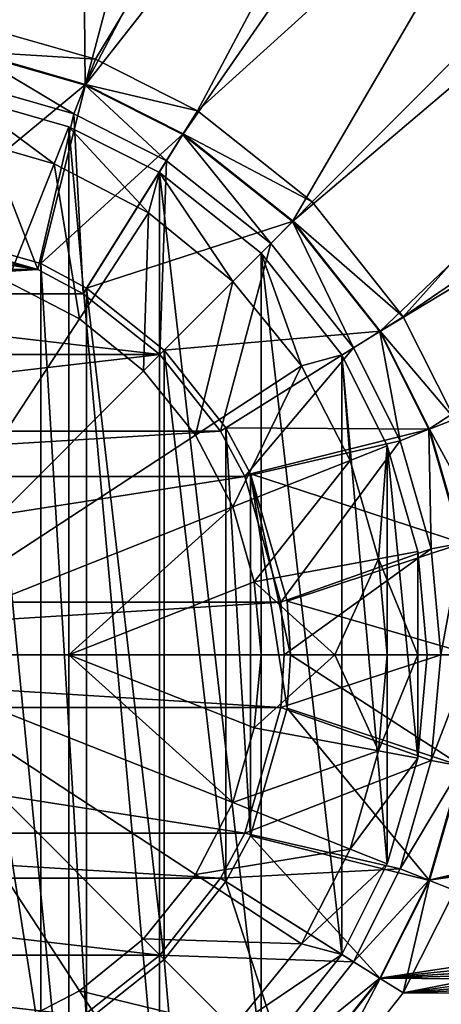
# Model space of a CAD drawing. Header units: metres. Extents: x -1501 to 0, y -1015 to 0.
# Tile 39 of 110: x -1200 to -1174, y -272 to -210. Entities that reach past the tile are written whole.
import ezdxf

# ---------------------------------------------------------------- set-up
doc = ezdxf.new("R2010")
doc.units = ezdxf.units.M

msp = doc.modelspace()

# ---------------------------------------------------------------- linework, layer by layer
at = {"layer": 'None'}
for points in [[(-1202.735352, -210.743744, -406), (-1210, -210.077194, -406), (-1125.44397, -96.89621, -406)], [(-1125.44397, -96.89621, -406), (-1195.304932, -212.880112, -406), (-1202.735352, -210.743744, -406)], [(-1188.928345, -216.09111, -406), (-1195.304932, -212.880112, -406), (-1125.44397, -96.89621, -406)], [(-1060.012207, -99.620453, -406), (-1188.928345, -216.09111, -406), (-1125.44397, -96.89621, -406)], [(-1181.770264, -221.770325, -406), (-1188.928345, -216.09111, -406), (-1060.012207, -99.620453, -406)], [(-1176.091064, -228.928284, -406), (-1181.770264, -221.770325, -406), (-1060.012207, -99.620453, -406)], [(-1060.012207, -99.620453, -406), (-994.370544, -105.012535, -406), (-1176.091064, -228.928284, -406)], [(-994.370544, -105.012535, -406), (-1172.880127, -235.304947, -406), (-1176.091064, -228.928284, -406)], [(-1149.698486, -126.794411, -403), (-1195.942505, -214.49057, -403), (-1126.060425, -125.576042, -403)], [(-1195.942505, -214.49057, -403), (-1189.841309, -217.562958, -403), (-1126.060425, -125.576042, -403)], [(-1126.060425, -125.576042, -403), (-1189.841309, -217.562958, -403), (-1182.995117, -222.995056, -403)], [(-1070.573486, -127.7332, -403), (-1126.060425, -125.576042, -403), (-1182.995117, -222.995056, -403)], [(-1149.698486, -126.794411, -403), (-1173.95752, -131.733139, -403), (-1195.942505, -214.49057, -403)], [(-1070.573486, -127.7332, -403), (-1182.995117, -222.995056, -403), (-1177.562988, -229.841339, -403)], [(-1015.17218, -131.817627, -403), (-1070.573486, -127.7332, -403), (-1177.562988, -229.841339, -403)], [(-1173.95752, -131.733139, -403), (-1196.598389, -140.03772, -403), (-1195.942505, -214.49057, -403)], [(-1015.17218, -131.817627, -403), (-1177.562988, -229.841339, -403), (-1174.490601, -235.94249, -403)], [(-1172.446899, -243.050476, -403), (-1015.17218, -131.817627, -403), (-1174.490601, -235.94249, -403)], [(-1196.598389, -140.03772, -403), (-1204.280518, -143.769913, -403), (-1203.050415, -212.446869, -403)], [(-1195.942505, -214.49057, -403), (-1196.598389, -140.03772, -403), (-1203.050415, -212.446869, -403)], [(-1174.490601, -264.057495, -403), (-729.207825, -184.446411, -403), (-777.408325, -171.755096, -403)], [(-1174.490601, -264.057495, -403), (-777.408325, -171.755096, -403), (-1172.446899, -256.949524, -403)], [(-1172.880127, -264.695038, -406), (-668.619629, -172.593781, -406), (-1176.091064, -271.071716, -406)], [(-668.619629, -172.593781, -406), (-605.147095, -194.159134, -406), (-1176.091064, -271.071716, -406)], [(-688.716125, -196.364151, -403), (-729.207825, -184.446411, -403), (-1174.490601, -264.057495, -403)], [(-1176.091064, -271.071716, -406), (-605.147095, -194.159134, -406), (-542.608215, -218.322891, -406)], [(-635.930908, -213.669968, -403), (-688.716125, -196.364151, -403), (-1177.562988, -270.158661, -403)], [(-1177.562988, -270.158661, -403), (-688.716125, -196.364151, -403), (-1174.490601, -264.057495, -403)], [(-1203.04248, -212.403564, -408.923737), (-1202.735352, -210.743744, -406), (-1195.304932, -212.880112, -406)], [(-1206.66748, -223.341812, -411.970001), (-1203.04248, -212.403564, -408.923737), (-1195.92627, -214.449615, -408.923737)], [(-1203.402222, -214.347321, -406.347565), (-1196.653931, -216.287582, -406.347565), (-1203.050415, -212.446869, -403)], [(-1196.653931, -216.287582, -406.347565), (-1195.942505, -214.49057, -403), (-1203.050415, -212.446869, -403)], [(-1195.92627, -214.449615, -408.923737), (-1203.04248, -212.403564, -408.923737), (-1195.304932, -212.880112, -406)], [(-1195.92627, -214.449615, -408.923737), (-1195.304932, -212.880112, -406), (-1188.928345, -216.09111, -406)], [(-583.776184, -232.799683, -403), (-635.930908, -213.669968, -403), (-1177.562988, -270.158661, -403)], [(-1206.714966, -223.733917, -408.970001), (-1198.885986, -225.975479, -408.970001), (-1203.402222, -214.347321, -406.347565)], [(-1198.718872, -225.617599, -411.970001), (-1206.66748, -223.341812, -411.970001), (-1195.92627, -214.449615, -408.923737)], [(-1198.885986, -225.975479, -408.970001), (-1196.653931, -216.287582, -406.347565), (-1203.402222, -214.347321, -406.347565)], [(-1198.718872, -225.617599, -411.970001), (-1195.92627, -214.449615, -408.923737), (-1189.818115, -217.525528, -408.923737)], [(-1196.653931, -216.287582, -406.347565), (-1190.860229, -219.205322, -406.347565), (-1195.942505, -214.49057, -403)], [(-1190.860229, -219.205322, -406.347565), (-1189.841309, -217.562958, -403), (-1195.942505, -214.49057, -403)], [(-1189.818115, -217.525528, -408.923737), (-1195.92627, -214.449615, -408.923737), (-1188.928345, -216.09111, -406)], [(-1198.885986, -225.975479, -408.970001), (-1196.067017, -227.492889, -408.970001), (-1196.653931, -216.287582, -406.347565)], [(-1196.067017, -227.492889, -408.970001), (-1190.860229, -219.205322, -406.347565), (-1196.653931, -216.287582, -406.347565)], [(-1189.818115, -217.525528, -408.923737), (-1188.928345, -216.09111, -406), (-1181.770264, -221.770325, -406)], [(-1195.859497, -227.156845, -411.970001), (-1198.718872, -225.617599, -411.970001), (-1189.818115, -217.525528, -408.923737)], [(-1195.859497, -227.156845, -411.970001), (-1189.818115, -217.525528, -408.923737), (-1182.963867, -222.963928, -408.923737)], [(-1190.860229, -219.205322, -406.347565), (-1184.361694, -224.361694, -406.347565), (-1189.841309, -217.562958, -403)], [(-1184.361694, -224.361694, -406.347565), (-1182.995117, -222.995056, -403), (-1189.841309, -217.562958, -403)], [(-1182.963867, -222.963928, -408.923737), (-1189.818115, -217.525528, -408.923737), (-1181.770264, -221.770325, -406)], [(-542.608215, -218.322891, -406), (-481.171814, -245.016495, -406), (-1176.091064, -271.071716, -406)], [(-1196.067017, -227.492889, -408.970001), (-1191.282349, -231.282379, -408.970001), (-1190.860229, -219.205322, -406.347565)], [(-1191.282349, -231.282379, -408.970001), (-1184.361694, -224.361694, -406.347565), (-1190.860229, -219.205322, -406.347565)], [(-1182.963867, -222.963928, -408.923737), (-1181.770264, -221.770325, -406), (-1176.091064, -228.928284, -406)], [(-1198.718872, -225.617599, -411.970001), (-1198.718872, -274.382416, -411.970001), (-1206.66748, -223.341812, -411.970001)], [(-1198.718872, -274.382416, -411.970001), (-1206.66748, -276.658173, -411.970001), (-1206.66748, -223.341812, -411.970001)], [(-1191.003052, -231.003098, -411.970001), (-1195.859497, -227.156845, -411.970001), (-1182.963867, -222.963928, -408.923737)], [(-1191.003052, -231.003098, -411.970001), (-1182.963867, -222.963928, -408.923737), (-1177.525513, -229.81813, -408.923737)], [(-1184.361694, -224.361694, -406.347565), (-1179.205322, -230.860184, -406.347565), (-1182.995117, -222.995056, -403)], [(-1179.205322, -230.860184, -406.347565), (-1177.562988, -229.841339, -403), (-1182.995117, -222.995056, -403)], [(-1177.525513, -229.81813, -408.923737), (-1182.963867, -222.963928, -408.923737), (-1176.091064, -228.928284, -406)], [(-1198.885986, -225.975479, -408.970001), (-1213.285034, -223.733917, -408.970001), (-1221.114014, -225.975479, -408.970001)], [(-1210, -223.529282, -408.970001), (-1213.285034, -223.733917, -408.970001), (-1198.885986, -225.975479, -408.970001)], [(-1206.714966, -223.733917, -408.970001), (-1210, -223.529282, -408.970001), (-1198.885986, -225.975479, -408.970001)], [(-1191.282349, -231.282379, -408.970001), (-1187.49292, -236.066986, -408.970001), (-1184.361694, -224.361694, -406.347565)], [(-1187.49292, -236.066986, -408.970001), (-1179.205322, -230.860184, -406.347565), (-1184.361694, -224.361694, -406.347565)], [(-1195.859497, -227.156845, -411.970001), (-1195.859497, -272.84314, -411.970001), (-1198.718872, -225.617599, -411.970001)], [(-1195.859497, -272.84314, -411.970001), (-1198.718872, -274.382416, -411.970001), (-1198.718872, -225.617599, -411.970001)], [(-1196.067017, -227.492889, -408.970001), (-1198.885986, -225.975479, -408.970001), (-1223.932983, -227.492889, -408.970001)], [(-1223.932983, -227.492889, -408.970001), (-1198.885986, -225.975479, -408.970001), (-1221.114014, -225.975479, -408.970001)], [(-1191.282349, -231.282379, -408.970001), (-1223.932983, -227.492889, -408.970001), (-1228.717651, -231.282379, -408.970001)], [(-1191.282349, -231.282379, -408.970001), (-1196.067017, -227.492889, -408.970001), (-1223.932983, -227.492889, -408.970001)], [(-1191.003052, -231.003098, -411.970001), (-1191.003052, -268.996887, -411.970001), (-1195.859497, -227.156845, -411.970001)], [(-1191.003052, -268.996887, -411.970001), (-1195.859497, -272.84314, -411.970001), (-1195.859497, -227.156845, -411.970001)], [(-1177.525513, -229.81813, -408.923737), (-1176.091064, -228.928284, -406), (-1172.880127, -235.304947, -406)], [(-1187.15686, -235.859467, -411.970001), (-1191.003052, -231.003098, -411.970001), (-1177.525513, -229.81813, -408.923737)], [(-1187.15686, -235.859467, -411.970001), (-1177.525513, -229.81813, -408.923737), (-1174.449585, -235.926285, -408.923737)], [(-1179.205322, -230.860184, -406.347565), (-1176.287598, -236.6539, -406.347565), (-1177.562988, -229.841339, -403)], [(-1176.287598, -236.6539, -406.347565), (-1174.490601, -235.94249, -403), (-1177.562988, -229.841339, -403)], [(-1174.449585, -235.926285, -408.923737), (-1177.525513, -229.81813, -408.923737), (-1172.880127, -235.304947, -406)], [(-1187.49292, -236.066986, -408.970001), (-1191.282349, -231.282379, -408.970001), (-1232.50708, -236.066986, -408.970001)], [(-1232.50708, -236.066986, -408.970001), (-1191.282349, -231.282379, -408.970001), (-1228.717651, -231.282379, -408.970001)], [(-1187.15686, -235.859467, -411.970001), (-1187.15686, -264.140533, -411.970001), (-1191.003052, -231.003098, -411.970001)], [(-1187.15686, -264.140533, -411.970001), (-1191.003052, -268.996887, -411.970001), (-1191.003052, -231.003098, -411.970001)], [(-1187.49292, -236.066986, -408.970001), (-1185.975464, -238.885956, -408.970001), (-1179.205322, -230.860184, -406.347565)], [(-1185.975464, -238.885956, -408.970001), (-1176.287598, -236.6539, -406.347565), (-1179.205322, -230.860184, -406.347565)], [(-1177.562988, -270.158661, -403), (-532.852417, -253.500992, -403), (-583.776184, -232.799683, -403)], [(-1174.449585, -235.926285, -408.923737), (-1172.880127, -235.304947, -406), (-1170.743774, -242.735291, -406)], [(-1185.975464, -238.885956, -408.970001), (-1187.49292, -236.066986, -408.970001), (-1234.024536, -238.885956, -408.970001)], [(-1234.024536, -238.885956, -408.970001), (-1187.49292, -236.066986, -408.970001), (-1232.50708, -236.066986, -408.970001)], [(-1185.617554, -238.718918, -411.970001), (-1187.15686, -235.859467, -411.970001), (-1174.449585, -235.926285, -408.923737)], [(-1185.617554, -238.718918, -411.970001), (-1185.617554, -261.281067, -411.970001), (-1187.15686, -235.859467, -411.970001)], [(-1185.617554, -261.281067, -411.970001), (-1187.15686, -264.140533, -411.970001), (-1187.15686, -235.859467, -411.970001)], [(-1185.617554, -238.718918, -411.970001), (-1174.449585, -235.926285, -408.923737), (-1172.403564, -243.042465, -408.923737)], [(-1176.287598, -236.6539, -406.347565), (-1174.34729, -243.402161, -406.347565), (-1174.490601, -235.94249, -403)], [(-1174.34729, -243.402161, -406.347565), (-1172.446899, -243.050476, -403), (-1174.490601, -235.94249, -403)], [(-1172.403564, -243.042465, -408.923737), (-1174.449585, -235.926285, -408.923737), (-1170.743774, -242.735291, -406)], [(-1185.975464, -238.885956, -408.970001), (-1183.733887, -246.71492, -408.970001), (-1176.287598, -236.6539, -406.347565)], [(-1183.733887, -246.71492, -408.970001), (-1174.34729, -243.402161, -406.347565), (-1176.287598, -236.6539, -406.347565)], [(-1183.341797, -246.66748, -411.970001), (-1185.617554, -238.718918, -411.970001), (-1172.403564, -243.042465, -408.923737)], [(-1183.341797, -246.66748, -411.970001), (-1183.134277, -250, -411.970001), (-1185.617554, -238.718918, -411.970001)], [(-1183.134277, -250, -411.970001), (-1183.341797, -253.33252, -411.970001), (-1185.617554, -238.718918, -411.970001)], [(-1185.617554, -238.718918, -411.970001), (-1183.341797, -253.33252, -411.970001), (-1185.617554, -261.281067, -411.970001)], [(-1183.733887, -246.71492, -408.970001), (-1185.975464, -238.885956, -408.970001), (-1236.266113, -246.71492, -408.970001)], [(-1236.266113, -246.71492, -408.970001), (-1185.975464, -238.885956, -408.970001), (-1234.024536, -238.885956, -408.970001)], [(-1183.341797, -246.66748, -411.970001), (-1172.403564, -243.042465, -408.923737), (-1171.765259, -250, -408.923737)], [(-1174.34729, -243.402161, -406.347565), (-1173.741943, -250, -406.347565), (-1172.446899, -243.050476, -403)], [(-1173.741943, -250, -406.347565), (-1171.809204, -250, -403), (-1172.446899, -243.050476, -403)], [(-1183.733887, -246.71492, -408.970001), (-1183.529297, -250, -408.970001), (-1174.34729, -243.402161, -406.347565)], [(-1183.529297, -250, -408.970001), (-1173.741943, -250, -406.347565), (-1174.34729, -243.402161, -406.347565)], [(-481.171814, -245.016495, -406), (-420.990051, -274.161865, -406), (-1176.091064, -271.071716, -406)], [(-1236.470703, -250, -408.970001), (-1183.529297, -250, -408.970001), (-1183.733887, -246.71492, -408.970001)], [(-1236.470703, -250, -408.970001), (-1183.733887, -246.71492, -408.970001), (-1236.266113, -246.71492, -408.970001)], [(-1183.134277, -250, -411.970001), (-1183.341797, -246.66748, -411.970001), (-1171.765259, -250, -408.923737)], [(-1236.266113, -253.28508, -408.970001), (-1183.733887, -253.28508, -408.970001), (-1236.470703, -250, -408.970001)], [(-1183.733887, -253.28508, -408.970001), (-1183.529297, -250, -408.970001), (-1236.470703, -250, -408.970001)], [(-1174.34729, -256.597839, -406.347565), (-1173.741943, -250, -406.347565), (-1183.733887, -253.28508, -408.970001)], [(-1173.741943, -250, -406.347565), (-1183.529297, -250, -408.970001), (-1183.733887, -253.28508, -408.970001)], [(-1172.403564, -256.95755, -408.923737), (-1183.341797, -253.33252, -411.970001), (-1183.134277, -250, -411.970001)], [(-1171.765259, -250, -408.923737), (-1172.403564, -256.95755, -408.923737), (-1183.134277, -250, -411.970001)], [(-1172.446899, -256.949524, -403), (-1171.809204, -250, -403), (-1174.34729, -256.597839, -406.347565)], [(-1171.809204, -250, -403), (-1173.741943, -250, -406.347565), (-1174.34729, -256.597839, -406.347565)], [(-1234.024536, -261.114044, -408.970001), (-1185.975464, -261.114044, -408.970001), (-1236.266113, -253.28508, -408.970001)], [(-1185.975464, -261.114044, -408.970001), (-1183.733887, -253.28508, -408.970001), (-1236.266113, -253.28508, -408.970001)], [(-1174.34729, -256.597839, -406.347565), (-1183.733887, -253.28508, -408.970001), (-1185.975464, -261.114044, -408.970001)], [(-1174.449585, -264.0737, -408.923737), (-1185.617554, -261.281067, -411.970001), (-1183.341797, -253.33252, -411.970001)], [(-1172.403564, -256.95755, -408.923737), (-1174.449585, -264.0737, -408.923737), (-1183.341797, -253.33252, -411.970001)], [(-482.670319, -275.940369, -403), (-532.852417, -253.500992, -403), (-1177.562988, -270.158661, -403)], [(-1176.287598, -263.3461, -406.347565), (-1174.34729, -256.597839, -406.347565), (-1185.975464, -261.114044, -408.970001)], [(-1172.446899, -256.949524, -403), (-1174.34729, -256.597839, -406.347565), (-1176.287598, -263.3461, -406.347565)], [(-1174.490601, -264.057495, -403), (-1172.446899, -256.949524, -403), (-1176.287598, -263.3461, -406.347565)], [(-1172.880127, -264.695038, -406), (-1174.449585, -264.0737, -408.923737), (-1172.403564, -256.95755, -408.923737)], [(-1232.50708, -263.933014, -408.970001), (-1187.49292, -263.933014, -408.970001), (-1234.024536, -261.114044, -408.970001)], [(-1187.49292, -263.933014, -408.970001), (-1185.975464, -261.114044, -408.970001), (-1234.024536, -261.114044, -408.970001)], [(-1176.287598, -263.3461, -406.347565), (-1185.975464, -261.114044, -408.970001), (-1187.49292, -263.933014, -408.970001)], [(-1177.525513, -270.181885, -408.923737), (-1187.15686, -264.140533, -411.970001), (-1185.617554, -261.281067, -411.970001)], [(-1174.449585, -264.0737, -408.923737), (-1177.525513, -270.181885, -408.923737), (-1185.617554, -261.281067, -411.970001)], [(-1179.205322, -269.139832, -406.347565), (-1176.287598, -263.3461, -406.347565), (-1187.49292, -263.933014, -408.970001)], [(-1174.490601, -264.057495, -403), (-1176.287598, -263.3461, -406.347565), (-1179.205322, -269.139832, -406.347565)], [(-1228.717651, -268.717621, -408.970001), (-1191.282349, -268.717621, -408.970001), (-1232.50708, -263.933014, -408.970001)], [(-1191.282349, -268.717621, -408.970001), (-1187.49292, -263.933014, -408.970001), (-1232.50708, -263.933014, -408.970001)], [(-1179.205322, -269.139832, -406.347565), (-1187.49292, -263.933014, -408.970001), (-1191.282349, -268.717621, -408.970001)], [(-1182.963867, -277.036072, -408.923737), (-1191.003052, -268.996887, -411.970001), (-1187.15686, -264.140533, -411.970001)], [(-1177.525513, -270.181885, -408.923737), (-1182.963867, -277.036072, -408.923737), (-1187.15686, -264.140533, -411.970001)], [(-1177.562988, -270.158661, -403), (-1174.490601, -264.057495, -403), (-1179.205322, -269.139832, -406.347565)], [(-1176.091064, -271.071716, -406), (-1177.525513, -270.181885, -408.923737), (-1174.449585, -264.0737, -408.923737)], [(-1172.880127, -264.695038, -406), (-1176.091064, -271.071716, -406), (-1174.449585, -264.0737, -408.923737)], [(-1223.932983, -272.507111, -408.970001), (-1196.067017, -272.507111, -408.970001), (-1228.717651, -268.717621, -408.970001)], [(-1196.067017, -272.507111, -408.970001), (-1191.282349, -268.717621, -408.970001), (-1228.717651, -268.717621, -408.970001)], [(-1184.361694, -275.638306, -406.347565), (-1191.282349, -268.717621, -408.970001), (-1196.067017, -272.507111, -408.970001)], [(-1184.361694, -275.638306, -406.347565), (-1179.205322, -269.139832, -406.347565), (-1191.282349, -268.717621, -408.970001)], [(-1189.818115, -282.474457, -408.923737), (-1195.859497, -272.84314, -411.970001), (-1191.003052, -268.996887, -411.970001)], [(-1182.963867, -277.036072, -408.923737), (-1189.818115, -282.474457, -408.923737), (-1191.003052, -268.996887, -411.970001)], [(-1177.562988, -270.158661, -403), (-1179.205322, -269.139832, -406.347565), (-1184.361694, -275.638306, -406.347565)], [(-1182.995117, -277.004944, -403), (-1177.562988, -270.158661, -403), (-1184.361694, -275.638306, -406.347565)], [(-1182.995117, -277.004944, -403), (-482.670319, -275.940369, -403), (-1177.562988, -270.158661, -403)], [(-1181.770264, -278.229675, -406), (-1182.963867, -277.036072, -408.923737), (-1177.525513, -270.181885, -408.923737)], [(-1176.091064, -271.071716, -406), (-1181.770264, -278.229675, -406), (-1177.525513, -270.181885, -408.923737)], [(-1176.091064, -271.071716, -406), (-420.990051, -274.161865, -406), (-1181.770264, -278.229675, -406)]]:
    msp.add_3dface(points, dxfattribs=at)
at = {"layer": 'None01'}
for points in [[(-1420.450195, -116.977798, -410), (-953.507996, -712.491272, -410), (-1404.711548, -104.637085, -410)], [(-1420.450195, -116.977798, -430), (-1404.711548, -104.637085, -430), (-953.507996, -712.491272, -430)], [(-1404.711548, -104.637085, -410), (-953.507996, -712.491272, -410), (-937.769287, -700.150574, -410)], [(-937.769287, -700.150574, -410), (-937.769287, -700.150574, -430), (-1404.711548, -104.637085, -410)], [(-937.769287, -700.150574, -430), (-1404.711548, -104.637085, -430), (-1404.711548, -104.637085, -410)], [(-1404.711548, -104.637085, -430), (-937.769287, -700.150574, -430), (-953.507996, -712.491272, -430)], [(-953.507996, -712.491272, -410), (-1420.450195, -116.977798, -410), (-953.507996, -712.491272, -430)], [(-1420.450195, -116.977798, -410), (-1420.450195, -116.977798, -430), (-953.507996, -712.491272, -430)]]:
    msp.add_3dface(points, dxfattribs=at)
at = {"layer": 'None012345'}
for points in [[(-1203.55835, -215.191025, -400.200012), (-1204.010742, -217.634995, -399.482208), (-1197.884399, -219.396484, -399.482208)], [(-1196.969727, -217.085373, -400.200012), (-1203.55835, -215.191025, -400.200012), (-1197.884399, -219.396484, -399.482208)], [(-1196.969727, -282.914612, -400.200012), (-1203.55835, -215.191025, -400.200012), (-1196.969727, -217.085373, -400.200012)], [(-1196.969727, -282.914612, -400.200012), (-1203.55835, -284.80896, -400.200012), (-1203.55835, -215.191025, -400.200012)], [(-1196.969727, -217.085373, -400.200012), (-1197.884399, -219.396484, -399.482208), (-1191.988892, -222.450699, -399.482208)], [(-1191.3125, -219.934448, -400.200012), (-1196.969727, -217.085373, -400.200012), (-1191.988892, -222.450699, -399.482208)], [(-1191.3125, -280.065552, -400.200012), (-1196.969727, -217.085373, -400.200012), (-1191.3125, -219.934448, -400.200012)], [(-1191.3125, -280.065552, -400.200012), (-1196.969727, -282.914612, -400.200012), (-1196.969727, -217.085373, -400.200012)], [(-1197.884399, -219.396484, -399.482208), (-1204.010742, -217.634995, -399.482208), (-1200.786011, -226.725937, -398.821136)], [(-1197.884399, -219.396484, -399.482208), (-1200.786011, -226.725937, -398.821136), (-1196.30249, -229.048676, -398.821136)], [(-1191.988892, -222.450699, -399.482208), (-1197.884399, -219.396484, -399.482208), (-1196.30249, -229.048676, -398.821136)], [(-1191.3125, -219.934448, -400.200012), (-1191.988892, -222.450699, -399.482208), (-1186.725952, -226.725937, -399.482208)], [(-1184.968384, -224.968414, -400.200012), (-1191.3125, -219.934448, -400.200012), (-1186.725952, -226.725937, -399.482208)], [(-1184.968384, -275.031586, -400.200012), (-1191.3125, -219.934448, -400.200012), (-1184.968384, -224.968414, -400.200012)], [(-1184.968384, -275.031586, -400.200012), (-1191.3125, -280.065552, -400.200012), (-1191.3125, -219.934448, -400.200012)], [(-1191.988892, -222.450699, -399.482208), (-1196.30249, -229.048676, -398.821136), (-1192.300049, -232.300003, -398.821136)], [(-1186.725952, -226.725937, -399.482208), (-1191.988892, -222.450699, -399.482208), (-1192.300049, -232.300003, -398.821136)], [(-1184.968384, -224.968414, -400.200012), (-1186.725952, -226.725937, -399.482208), (-1182.450684, -231.988861, -399.482208)], [(-1179.934448, -231.3125, -400.200012), (-1184.968384, -224.968414, -400.200012), (-1182.450684, -231.988861, -399.482208)], [(-1179.934448, -268.6875, -400.200012), (-1184.968384, -224.968414, -400.200012), (-1179.934448, -231.3125, -400.200012)], [(-1179.934448, -268.6875, -400.200012), (-1184.968384, -275.031586, -400.200012), (-1184.968384, -224.968414, -400.200012)], [(-1196.30249, -229.048676, -398.821136), (-1200.786011, -226.725937, -398.821136), (-1210, -250, -398.25)], [(-1186.725952, -226.725937, -399.482208), (-1192.300049, -232.300003, -398.821136), (-1189.048706, -236.302475, -398.821136)], [(-1182.450684, -231.988861, -399.482208), (-1186.725952, -226.725937, -399.482208), (-1189.048706, -236.302475, -398.821136)], [(-1192.300049, -232.300003, -398.821136), (-1196.30249, -229.048676, -398.821136), (-1210, -250, -398.25)], [(-1179.934448, -231.3125, -400.200012), (-1182.450684, -231.988861, -399.482208), (-1179.396484, -237.884338, -399.482208)], [(-1177.085327, -236.969742, -400.200012), (-1179.934448, -231.3125, -400.200012), (-1179.396484, -237.884338, -399.482208)], [(-1177.085327, -263.030273, -400.200012), (-1179.934448, -231.3125, -400.200012), (-1177.085327, -236.969742, -400.200012)], [(-1177.085327, -263.030273, -400.200012), (-1179.934448, -268.6875, -400.200012), (-1179.934448, -231.3125, -400.200012)], [(-1182.450684, -231.988861, -399.482208), (-1189.048706, -236.302475, -398.821136), (-1186.725952, -240.786011, -398.821136)], [(-1179.396484, -237.884338, -399.482208), (-1182.450684, -231.988861, -399.482208), (-1186.725952, -240.786011, -398.821136)], [(-1189.048706, -236.302475, -398.821136), (-1192.300049, -232.300003, -398.821136), (-1210, -250, -398.25)], [(-1186.725952, -240.786011, -398.821136), (-1189.048706, -236.302475, -398.821136), (-1210, -250, -398.25)], [(-1177.085327, -236.969742, -400.200012), (-1179.396484, -237.884338, -399.482208), (-1177.63501, -244.010773, -399.482208)], [(-1175.19104, -243.558304, -400.200012), (-1177.085327, -236.969742, -400.200012), (-1177.63501, -244.010773, -399.482208)], [(-1175.19104, -256.441711, -400.200012), (-1177.085327, -236.969742, -400.200012), (-1175.19104, -243.558304, -400.200012)], [(-1175.19104, -256.441711, -400.200012), (-1177.085327, -263.030273, -400.200012), (-1177.085327, -236.969742, -400.200012)], [(-1179.396484, -237.884338, -399.482208), (-1186.725952, -240.786011, -398.821136), (-1185.386353, -245.445175, -398.821136)], [(-1177.63501, -244.010773, -399.482208), (-1179.396484, -237.884338, -399.482208), (-1185.386353, -245.445175, -398.821136)], [(-1186.725952, -240.786011, -398.821136), (-1210, -250, -398.25), (-1196.969482, -250, -398.386902)], [(-1185.386353, -245.445175, -398.821136), (-1186.725952, -240.786011, -398.821136), (-1196.969482, -250, -398.386902)], [(-1175.19104, -243.558304, -400.200012), (-1177.63501, -244.010773, -399.482208), (-1175.19104, -250, -399.845184)], [(-1174.599976, -250, -400.200012), (-1175.19104, -243.558304, -400.200012), (-1175.19104, -250, -399.845184)], [(-1174.599976, -250, -400.200012), (-1175.19104, -256.441711, -400.200012), (-1175.19104, -243.558304, -400.200012)], [(-1185.386353, -245.445175, -398.821136), (-1180.370361, -250, -399.132935), (-1177.63501, -244.010773, -399.482208)], [(-1177.63501, -244.010773, -399.482208), (-1180.370361, -250, -399.132935), (-1177.085449, -250, -399.482208)], [(-1175.19104, -250, -399.845184), (-1177.63501, -244.010773, -399.482208), (-1177.085449, -250, -399.482208)], [(-1196.969482, -250, -398.386902), (-1184.968384, -250, -398.821136), (-1185.386353, -245.445175, -398.821136)], [(-1184.968384, -250, -398.821136), (-1180.370361, -250, -399.132935), (-1185.386353, -245.445175, -398.821136)], [(-1186.725952, -259.213989, -398.821136), (-1210, -250, -398.25), (-1189.048706, -263.69751, -398.821136)], [(-1189.048706, -263.69751, -398.821136), (-1210, -250, -398.25), (-1192.300049, -267.700012, -398.821136)], [(-1196.30249, -270.951324, -398.821136), (-1192.300049, -267.700012, -398.821136), (-1210, -250, -398.25)], [(-1196.30249, -270.951324, -398.821136), (-1210, -250, -398.25), (-1200.786011, -273.274078, -398.821136)], [(-1196.969482, -250, -398.386902), (-1210, -250, -398.25), (-1186.725952, -259.213989, -398.821136)], [(-1185.386353, -254.554825, -398.821136), (-1184.968384, -250, -398.821136), (-1196.969482, -250, -398.386902)], [(-1185.386353, -254.554825, -398.821136), (-1196.969482, -250, -398.386902), (-1186.725952, -259.213989, -398.821136)], [(-1177.63501, -255.989227, -399.482208), (-1180.370361, -250, -399.132935), (-1185.386353, -254.554825, -398.821136)], [(-1180.370361, -250, -399.132935), (-1184.968384, -250, -398.821136), (-1185.386353, -254.554825, -398.821136)], [(-1177.085449, -250, -399.482208), (-1180.370361, -250, -399.132935), (-1177.63501, -255.989227, -399.482208)], [(-1175.19104, -250, -399.845184), (-1177.63501, -255.989227, -399.482208), (-1175.19104, -256.441711, -400.200012)], [(-1175.19104, -250, -399.845184), (-1177.085449, -250, -399.482208), (-1177.63501, -255.989227, -399.482208)], [(-1174.599976, -250, -400.200012), (-1175.19104, -250, -399.845184), (-1175.19104, -256.441711, -400.200012)], [(-1185.386353, -254.554825, -398.821136), (-1186.725952, -259.213989, -398.821136), (-1177.63501, -255.989227, -399.482208)], [(-1177.63501, -255.989227, -399.482208), (-1186.725952, -259.213989, -398.821136), (-1179.396484, -262.115662, -399.482208)], [(-1175.19104, -256.441711, -400.200012), (-1177.63501, -255.989227, -399.482208), (-1179.396484, -262.115662, -399.482208)], [(-1177.085327, -263.030273, -400.200012), (-1175.19104, -256.441711, -400.200012), (-1179.396484, -262.115662, -399.482208)], [(-1179.396484, -262.115662, -399.482208), (-1186.725952, -259.213989, -398.821136), (-1189.048706, -263.69751, -398.821136)], [(-1182.450684, -268.011139, -399.482208), (-1179.396484, -262.115662, -399.482208), (-1189.048706, -263.69751, -398.821136)], [(-1182.450684, -268.011139, -399.482208), (-1177.085327, -263.030273, -400.200012), (-1179.396484, -262.115662, -399.482208)], [(-1179.934448, -268.6875, -400.200012), (-1177.085327, -263.030273, -400.200012), (-1182.450684, -268.011139, -399.482208)], [(-1189.048706, -263.69751, -398.821136), (-1192.300049, -267.700012, -398.821136), (-1182.450684, -268.011139, -399.482208)], [(-1186.725952, -273.274078, -399.482208), (-1192.300049, -267.700012, -398.821136), (-1196.30249, -270.951324, -398.821136)], [(-1192.300049, -267.700012, -398.821136), (-1186.725952, -273.274078, -399.482208), (-1182.450684, -268.011139, -399.482208)], [(-1186.725952, -273.274078, -399.482208), (-1179.934448, -268.6875, -400.200012), (-1182.450684, -268.011139, -399.482208)], [(-1184.968384, -275.031586, -400.200012), (-1179.934448, -268.6875, -400.200012), (-1186.725952, -273.274078, -399.482208)], [(-1200.786011, -273.274078, -398.821136), (-1191.988892, -277.549286, -399.482208), (-1196.30249, -270.951324, -398.821136)], [(-1191.988892, -277.549286, -399.482208), (-1186.725952, -273.274078, -399.482208), (-1196.30249, -270.951324, -398.821136)]]:
    msp.add_3dface(points, dxfattribs=at)

doc.saveas('drawing.dxf')
